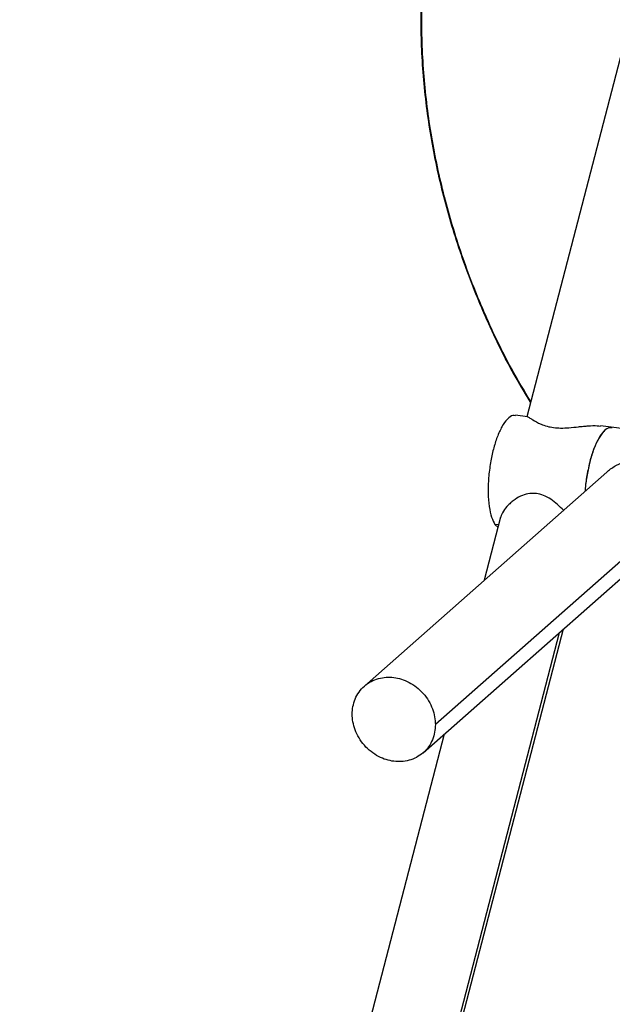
# Paper-space layout '_Dimétrica' of a CAD drawing. Header units: millimetres. Extents: x 366 to 735, y 3282 to 4201.
# Tile 2 of 7: x 429 to 533, y 3742 to 3913. Entities that reach past the tile are written whole.
import ezdxf

# ---------------------------------------------------------------- set-up
doc = ezdxf.new("R2010")
doc.units = ezdxf.units.MM

psp = doc.layouts.new('_Dimétrica')

# ---------------------------------------------------------------- linework, layer by layer
at = {"color": 7, "linetype": 'Continuous', "lineweight": 25}
for p, q in [((551.16, 3971.78), (517.95, 3844.12)), ((518.06, 3844.16), (516.01, 3844.42)), ((549.45, 3840.2), (530.79, 3842.55)), ((531.93, 3834.52), (489.63, 3797.21)), ((543.73, 3827.28), (502.01, 3790.49)), ((513.4, 3826.65), (510.54, 3815.65)), ((512.39, 3825.4), (512.94, 3824.86)), ((513.06, 3825.32), (512.39, 3825.4)), ((499.89, 3785.59), (542.18, 3822.89)), ((436.98, 3473.35), (523.67, 3806.57)), ((503.56, 3788.83), (429.49, 3504.12))]:
    psp.add_line(p, q, dxfattribs=at)
at = {"color": 7, "linetype": 'Continuous', "lineweight": 25, "flags": 128}
psp.add_lwpolyline([(437.23, 3472.3), (475.62, 3619.85), (492.56, 3684.96), (524.35, 3807.16)], dxfattribs=at)
at = {"color": 7, "linetype": 'Continuous', "lineweight": 25}
for points, knots in [([(515.19, 3970.33), (513.68, 3967.75), (510.63, 3962.5), (506.88, 3953.96), (503.76, 3944.82), (501.42, 3935.11), (499.95, 3924.99), (499.38, 3914.55), (499.75, 3903.92), (501.07, 3893.15), (503.37, 3882.33), (506.63, 3871.57), (510.87, 3861.05), (514.88, 3852.73), (517.75, 3848.1), (518.62, 3846.7)], [0, 0, 0, 0, 0.073049, 0.148324, 0.225658, 0.304845, 0.385642, 0.466293, 0.547935, 0.630251, 0.712908, 0.797064, 0.880861, 0.963946, 1, 1, 1, 1]), ([(518.62, 3846.69), (517.45, 3848.63), (514.48, 3853.57), (510.5, 3861.95), (506.6, 3871.76), (503.5, 3881.93), (501.22, 3892.36), (499.84, 3902.91), (499.37, 3913.48), (499.84, 3923.92), (501.22, 3934.13), (503.49, 3943.98), (506.61, 3953.36), (510.44, 3962.23), (513.62, 3967.7), (515.19, 3970.41)], [0, 0, 0, 0, 0.049625, 0.126063, 0.203966, 0.283079, 0.363127, 0.443809, 0.524812, 0.605816, 0.686498, 0.766545, 0.845659, 0.923561, 1, 1, 1, 1]), ([(518.65, 3846.8), (517.5, 3848.71), (514.56, 3853.61), (510.59, 3861.95), (506.7, 3871.74), (503.61, 3881.9), (501.33, 3892.3), (499.95, 3902.84), (499.49, 3913.39), (499.95, 3923.82), (501.34, 3934.01), (503.6, 3943.84), (506.72, 3953.21), (510.54, 3962.07), (513.71, 3967.53), (515.28, 3970.23)], [0, 0, 0, 0, 0.048857, 0.125358, 0.203323, 0.2825, 0.362613, 0.44336, 0.524429, 0.605497, 0.686245, 0.766357, 0.845534, 0.923499, 1, 1, 1, 1]), ([(516, 3844.33), (515.85, 3844.36), (515.39, 3844.46), (514.57, 3843.84), (513.62, 3842.54), (512.78, 3840.7), (512.1, 3838.53), (511.59, 3836.11), (511.26, 3833.49), (511.18, 3830.84), (511.37, 3828.48), (511.77, 3826.57), (512.19, 3825.78), (512.39, 3825.4)], [0, 0, 0, 0, 0.050304, 0.149346, 0.248389, 0.343858, 0.432898, 0.521937, 0.617406, 0.716449, 0.815491, 0.910961, 1, 1, 1, 1]), ([(518.06, 3844.13), (518.08, 3844.13), (518.16, 3844.14), (518.48, 3843.94), (518.8, 3843.74), (518.92, 3843.67), (518.99, 3843.63), (519.01, 3843.62), (519.01, 3843.61), (519.02, 3843.61), (519.02, 3843.61), (519.39, 3843.39), (520.12, 3842.97), (521.43, 3842.48), (522.25, 3842.34), (522.64, 3842.27)], [0, 0, 0, 0, 0.088537, 0.295801, 0.347935, 0.38711, 0.398874, 0.401912, 0.402719, 0.402946, 0.403014, 0.403054, 0.697147, 0.858289, 1, 1, 1, 1]), ([(522.64, 3842.27), (523.04, 3842.24), (523.91, 3842.16), (525.4, 3842.25), (526.73, 3842.39), (527.57, 3842.48), (528.14, 3842.53), (528.98, 3842.6), (530, 3842.65), (530.61, 3842.55), (530.79, 3842.52)], [0, 0, 0, 0, 0.141603, 0.302596, 0.492245, 0.597221, 0.603653, 0.704358, 0.911494, 1, 1, 1, 1]), ([(532.83, 3842.21), (532.68, 3842.24), (532.23, 3842.34), (531.41, 3841.72), (530.46, 3840.42), (529.62, 3838.57), (528.94, 3836.4), (528.44, 3833.99), (528.17, 3832.18), (528.14, 3831.25), (528.14, 3831.17)], [0, 0, 0, 0, 0.080331, 0.238495, 0.396658, 0.549116, 0.691304, 0.833493, 0.98595, 1, 1, 1, 1]), ([(532.83, 3842.21), (532.71, 3842.25), (532.32, 3842.36), (531.59, 3841.87), (530.7, 3840.82), (529.84, 3839.13), (529.06, 3836.89), (528.49, 3834.32), (528.19, 3832.35), (528.15, 3831.34), (528.15, 3831.18)], [0, 0, 0, 0, 0.066184, 0.208404, 0.350625, 0.503117, 0.661316, 0.819515, 0.972007, 1, 1, 1, 1]), ([(531.94, 3834.51), (531.97, 3834.54), (532.44, 3835.04), (533.54, 3835.7), (535.06, 3836.39), (536.51, 3836.72), (537.37, 3836.67), (537.78, 3836.65)], [0, 0, 0, 0, 0.019751, 0.316644, 0.584419, 0.799591, 1, 1, 1, 1]), ([(519.65, 3830.78), (519.25, 3830.8), (518.4, 3830.84), (517.11, 3830.45), (516.07, 3829.88), (515.47, 3829.43), (515.07, 3829.1), (514.52, 3828.59), (513.86, 3827.73), (513.45, 3826.99), (513.42, 3826.67), (513.42, 3826.65)], [0, 0, 0, 0, 0.127008, 0.271414, 0.441512, 0.535665, 0.54143, 0.631758, 0.817537, 0.986125, 1, 1, 1, 1]), ([(524.37, 3827.85), (523.66, 3828.54), (522.6, 3829.58), (520.92, 3830.51), (520.05, 3830.69), (519.65, 3830.78)], [0, 0, 0, 0, 0.512927, 0.771219, 1, 1, 1, 1]), ([(487.51, 3792.31), (487.51, 3792.74), (487.55, 3793.19), (487.71, 3794.07), (487.84, 3794.51), (488.2, 3795.37), (488.42, 3795.78), (488.96, 3796.55), (489.28, 3796.9), (489.99, 3797.53), (490.38, 3797.8), (491.21, 3798.24), (491.64, 3798.41), (492.54, 3798.65), (492.99, 3798.72), (493.89, 3798.78), (494.33, 3798.76), (495.19, 3798.65), (495.63, 3798.56), (496.53, 3798.28), (496.98, 3798.09), (497.87, 3797.62), (498.31, 3797.34), (499.14, 3796.69), (499.53, 3796.32), (500.24, 3795.52), (500.56, 3795.09), (501.1, 3794.18), (501.32, 3793.71), (501.68, 3792.77), (501.8, 3792.3), (501.97, 3791.37), (502.01, 3790.92), (502.01, 3790.49)], [0, 0, 0, 0, 0.0625, 0.0625, 0.125, 0.125, 0.1875, 0.1875, 0.25, 0.25, 0.3125, 0.3125, 0.375, 0.375, 0.4375, 0.4375, 0.5, 0.5, 0.5625, 0.5625, 0.625, 0.625, 0.6875, 0.6875, 0.75, 0.75, 0.8125, 0.8125, 0.875, 0.875, 0.9375, 0.9375, 1, 1, 1, 1]), ([(502.01, 3790.49), (502.01, 3790.06), (501.97, 3789.62), (501.8, 3788.73), (501.68, 3788.29), (501.32, 3787.43), (501.1, 3787.02), (500.56, 3786.25), (500.24, 3785.9), (499.53, 3785.28), (499.14, 3785.01), (498.31, 3784.56), (497.87, 3784.39), (496.98, 3784.15), (496.53, 3784.08), (495.63, 3784.02), (495.19, 3784.04), (494.33, 3784.15), (493.89, 3784.24), (492.99, 3784.52), (492.54, 3784.71), (491.64, 3785.18), (491.21, 3785.46), (490.38, 3786.11), (489.99, 3786.48), (489.28, 3787.28), (488.96, 3787.72), (488.42, 3788.62), (488.2, 3789.09), (487.84, 3790.03), (487.71, 3790.51), (487.55, 3791.43), (487.51, 3791.88), (487.51, 3792.31)], [0, 0, 0, 0, 0.0625, 0.0625, 0.125, 0.125, 0.1875, 0.1875, 0.25, 0.25, 0.3125, 0.3125, 0.375, 0.375, 0.4375, 0.4375, 0.5, 0.5, 0.5625, 0.5625, 0.625, 0.625, 0.6875, 0.6875, 0.75, 0.75, 0.8125, 0.8125, 0.875, 0.875, 0.9375, 0.9375, 1, 1, 1, 1])]:
    psp.add_open_spline(points, degree=3, knots=knots, dxfattribs=at)

doc.saveas('drawing.dxf')
